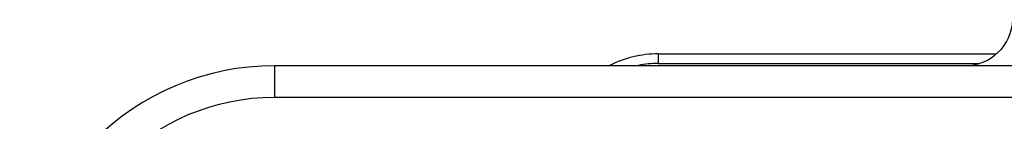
# Model space of a CAD drawing. Header units: millimetres. Extents: x 0 to 559, y 0 to 432.
# Tile 13 of 18: x 430.86 to 461.74, y 192.31 to 195.5. Entities that reach past the tile are written whole.
import ezdxf

# ---------------------------------------------------------------- set-up
doc = ezdxf.new("R2010")
doc.units = ezdxf.units.MM
doc.header["$LTSCALE"] = 30.734
doc.layers.get('0').update_dxf_attribs({"linetype": 'CONTINUOUS'})

msp = doc.modelspace()

# ---------------------------------------------------------------- linework, layer by layer
at = {"color": 7, "linetype": 'Continuous'}
for p, q in [((450.884, 194.428), (450.884, 194.128)), ((450.884, 194.428), (461.469, 194.428)), ((438.858, 193.056), (438.858, 194.056)), ((522.858, 194.056), (438.858, 194.056)), ((450.884, 194.128), (460.96, 194.128)), ((522.858, 193.056), (438.858, 193.056))]:
    msp.add_line(p, q, dxfattribs=at)
for centre, radius, start, end in [((460.504, 195.556), 1.5, 270, 358), ((450.884, 191.029), 3.399, 90.0026, 116.7301), ((438.858, 186.056), 8, 90, 180), ((450.885, 191.014), 3.114, 90.0253, 101.5863), ((438.858, 186.056), 7, 90, 180)]:
    msp.add_arc(centre, radius, start, end, dxfattribs=at)

doc.saveas('drawing.dxf')
